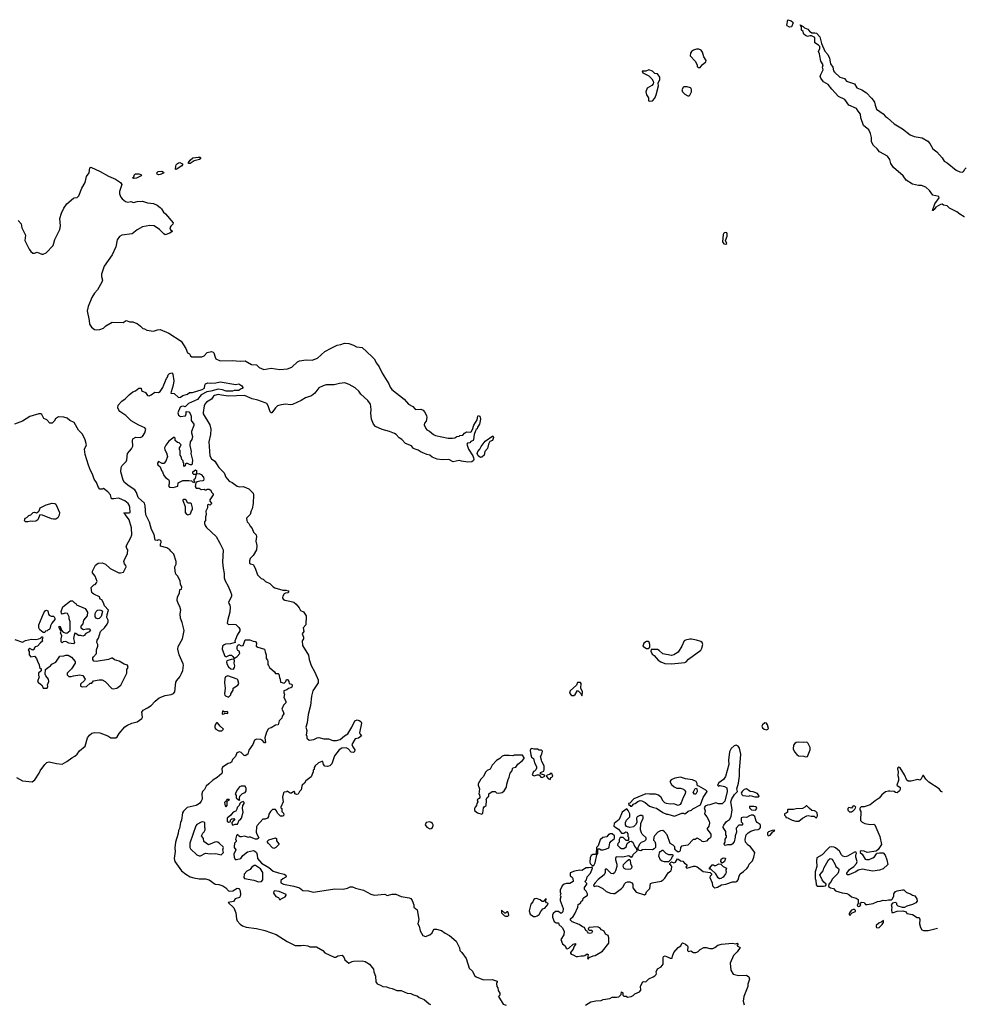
# Model space of a CAD drawing. Extents: x 2206940 to 2356632, y 511582 to 673215.
# Tile 147 of 228: x 2337305 to 2350185, y 559131 to 572529. Entities that reach past the tile are written whole.
import ezdxf

# ---------------------------------------------------------------- set-up
doc = ezdxf.new("R2010")
doc.units = 0

msp = doc.modelspace()

# ---------------------------------------------------------------- linework, layer by layer
at = {"layer": '0CON10XD'}
for points in [[(2347778, 572428), (2347748, 572445), (2347743, 572455), (2347755, 572529), (2347800, 572515), (2347826, 572495), (2347828, 572485), (2347805, 572430), (2347778, 572428)], [(2350160, 569847), (2350158, 569848), (2350095, 569883), (2350055, 569913), (2349955, 569965), (2349925, 569996), (2349876, 570006), (2349855, 570019), (2349835, 570016), (2349771, 569979), (2349749, 569945), (2349735, 569934), (2349724, 569934), (2349756, 570025), (2349814, 570105), (2349812, 570122), (2349730, 570140), (2349684, 570205), (2349635, 570248), (2349575, 570273), (2349535, 570272), (2349455, 570289), (2349366, 570345), (2349324, 570404), (2349195, 570516), (2349160, 570570), (2349146, 570626), (2349111, 570671), (2349005, 570732), (2348972, 570772), (2348923, 570815), (2348895, 570865), (2348897, 570925), (2348882, 570982), (2348859, 571029), (2348788, 571088), (2348752, 571195), (2348745, 571245), (2348712, 571285), (2348691, 571321), (2348587, 571367), (2348532, 571442), (2348448, 571485), (2348354, 571584), (2348306, 571646), (2348243, 571683), (2348206, 571735), (2348199, 571755), (2348204, 571785), (2348239, 571845), (2348228, 571885), (2348239, 571915), (2348208, 571965), (2348190, 572035), (2348189, 572065), (2348173, 572095), (2348190, 572135), (2348190, 572165), (2348175, 572183), (2348124, 572214), (2348124, 572285), (2348079, 572309), (2348055, 572309), (2348025, 572300), (2347995, 572313), (2347975, 572330), (2347968, 572345), (2347967, 572367), (2347942, 572385), (2347941, 572425), (2347925, 572458), (2347965, 572436), (2347985, 572416), (2348028, 572398), (2348051, 572371), (2348082, 572352), (2348095, 572348), (2348125, 572352), (2348145, 572345), (2348192, 572295), (2348214, 572204), (2348262, 572102), (2348299, 572055), (2348323, 572003), (2348337, 571927), (2348367, 571885), (2348378, 571835), (2348392, 571815), (2348465, 571747), (2348527, 571727), (2348555, 571692), (2348662, 571655), (2348695, 571602), (2348765, 571576), (2348825, 571532), (2348893, 571463), (2348919, 571435), (2348936, 571405), (2348944, 571365), (2348965, 571312), (2349055, 571250), (2349085, 571210), (2349115, 571193), (2349203, 571113), (2349315, 571044), (2349422, 570962), (2349475, 570938), (2349585, 570919), (2349662, 570875), (2349689, 570845), (2349731, 570771), (2349785, 570732), (2349858, 570648), (2349885, 570603), (2349925, 570580), (2350049, 570479), (2350095, 570459), (2350128, 570452), (2350145, 570463), (2350164, 570496), (2350185, 570513)], [(2346538, 571878), (2346565, 571880), (2346590, 571915), (2346642, 571955), (2346647, 571975), (2346614, 572025), (2346596, 572086), (2346578, 572115), (2346548, 572128), (2346515, 572129), (2346475, 572116), (2346448, 572095), (2346432, 572075), (2346428, 572035), (2346496, 571966), (2346523, 571915), (2346525, 571890), (2346538, 571878)], [(2345875, 571420), (2345915, 571423), (2345945, 571460), (2345965, 571508), (2345995, 571630), (2345993, 571665), (2346014, 571715), (2346014, 571745), (2345985, 571790), (2345945, 571798), (2345915, 571830), (2345865, 571848), (2345825, 571828), (2345775, 571830), (2345782, 571805), (2345864, 571764), (2345906, 571726), (2345924, 571694), (2345929, 571675), (2345923, 571655), (2345906, 571634), (2345845, 571597), (2345826, 571545), (2345834, 571505), (2345859, 571465), (2345862, 571425), (2345875, 571420)], [(2346415, 571492), (2346425, 571500), (2346444, 571545), (2346446, 571575), (2346441, 571591), (2346431, 571601), (2346385, 571616), (2346345, 571613), (2346334, 571606), (2346316, 571575), (2346325, 571547), (2346355, 571515), (2346395, 571494), (2346415, 571492)], [(2339604, 570574), (2339604, 570585), (2339623, 570617), (2339662, 570648), (2339735, 570660), (2339756, 570656), (2339766, 570646), (2339764, 570635), (2339750, 570625), (2339680, 570610), (2339625, 570574), (2339604, 570574)], [(2337286, 569796), (2337325, 569750), (2337333, 569695), (2337385, 569595), (2337377, 569525), (2337382, 569505), (2337436, 569405), (2337458, 569375), (2337485, 569354), (2337505, 569351), (2337545, 569364), (2337605, 569338), (2337625, 569336), (2337665, 569357), (2337759, 569455), (2337784, 569536), (2337852, 569675), (2337860, 569725), (2337851, 569825), (2337875, 569894), (2337906, 569965), (2337945, 570022), (2338035, 570100), (2338045, 570107), (2338085, 570110), (2338108, 570132), (2338151, 570235), (2338195, 570313), (2338216, 570395), (2338252, 570445), (2338259, 570511), (2338275, 570522), (2338400, 570465), (2338515, 570400), (2338608, 570358), (2338677, 570315), (2338694, 570285), (2338665, 570192), (2338665, 570158), (2338683, 570113), (2338700, 570090), (2338743, 570053), (2338775, 570048), (2338815, 570054), (2338855, 570042), (2338904, 570054), (2338975, 570058), (2339045, 570036), (2339125, 570026), (2339174, 570004), (2339215, 569971), (2339235, 569953), (2339261, 569911), (2339290, 569885), (2339392, 569765), (2339390, 569745), (2339361, 569719), (2339350, 569695), (2339355, 569670), (2339380, 569655), (2339380, 569645), (2339350, 569625), (2339285, 569602), (2339265, 569616), (2339209, 569675), (2339134, 569726), (2339075, 569729), (2338975, 569711), (2338905, 569669), (2338835, 569614), (2338695, 569599), (2338665, 569580), (2338632, 569535), (2338613, 569437), (2338562, 569328), (2338456, 569175), (2338417, 569065), (2338417, 569035), (2338431, 568985), (2338424, 568956), (2338362, 568855), (2338322, 568808), (2338285, 568749), (2338235, 568624), (2338222, 568565), (2338250, 568435), (2338254, 568384), (2338283, 568345), (2338325, 568315), (2338345, 568308), (2338395, 568311), (2338445, 568332), (2338477, 568363), (2338565, 568414), (2338715, 568410), (2338756, 568434), (2338805, 568418), (2338846, 568416), (2338875, 568402), (2338905, 568397), (2338949, 568359)], [(2339435, 570492), (2339426, 570496), (2339430, 570535), (2339436, 570554), (2339450, 570570), (2339465, 570581), (2339485, 570585), (2339519, 570569), (2339522, 570555), (2339511, 570539), (2339435, 570492)], [(2338855, 570368), (2338842, 570375), (2338859, 570391), (2338869, 570421), (2338880, 570430), (2338925, 570431), (2338954, 570424), (2338963, 570415), (2338956, 570405), (2338895, 570373), (2338855, 570368)], [(2339195, 570418), (2339176, 570425), (2339172, 570445), (2339187, 570463), (2339237, 570467), (2339263, 570455), (2339266, 570445), (2339254, 570436), (2339215, 570423), (2339195, 570418)], [(2346915, 569473), (2346926, 569485), (2346908, 569525), (2346930, 569585), (2346932, 569615), (2346925, 569628), (2346905, 569632), (2346887, 569623), (2346878, 569605), (2346868, 569505), (2346885, 569478), (2346915, 569473)], [(2338949, 568359), (2338980, 568325), (2339005, 568320), (2339035, 568302), (2339125, 568292), (2339180, 568310), (2339215, 568313), (2339335, 568265), (2339504, 568154), (2339566, 568055), (2339590, 567995), (2339615, 567982), (2339630, 567955), (2339645, 567942), (2339785, 567939), (2339816, 567954), (2339855, 567999), (2339915, 568012), (2339936, 568006), (2339946, 567995), (2339963, 567935), (2339975, 567915), (2340035, 567888), (2340195, 567891), (2340305, 567881), (2340375, 567886), (2340458, 567838), (2340525, 567832), (2340565, 567798), (2340625, 567768), (2340725, 567787), (2340845, 567770), (2340951, 567779), (2341009, 567801), (2341085, 567874), (2341112, 567888), (2341205, 567902), (2341283, 567897), (2341322, 567908), (2341355, 567925), (2341458, 568012), (2341541, 568059), (2341625, 568101), (2341675, 568108), (2341725, 568127), (2341785, 568124), (2341845, 568100), (2341886, 568076), (2341965, 568068), (2342095, 567946), (2342127, 567915), (2342160, 567855), (2342197, 567807), (2342235, 567719), (2342326, 567576), (2342345, 567530), (2342368, 567495), (2342535, 567367), (2342595, 567298), (2342655, 567264), (2342685, 567231), (2342696, 567226), (2342765, 567230), (2342794, 567214), (2342813, 567195), (2342842, 567145), (2342843, 567115), (2342836, 567064), (2342815, 567040), (2342809, 567015), (2342829, 566965), (2342845, 566947), (2342879, 566929), (2342934, 566884), (2342962, 566872), (2343135, 566833), (2343194, 566834), (2343225, 566840), (2343255, 566857), (2343285, 566860), (2343295, 566870), (2343335, 566877), (2343359, 566901), (2343385, 566920), (2343435, 566916), (2343449, 566921), (2343466, 566954), (2343485, 567013), (2343530, 567085), (2343538, 567135), (2343545, 567142), (2343566, 567136), (2343574, 567094), (2343562, 567025), (2343534, 566985), (2343530, 566960), (2343515, 566951), (2343505, 566933), (2343488, 566885), (2343479, 566815), (2343473, 566805), (2343445, 566790), (2343428, 566772), (2343400, 566765), (2343388, 566755), (2343412, 566685), (2343470, 566595), (2343480, 566565), (2343484, 566545), (2343480, 566530), (2343455, 566514), (2343402, 566508), (2343315, 566520), (2343285, 566531), (2343205, 566512), (2343145, 566543), (2343055, 566539), (2342985, 566549), (2342918, 566578), (2342885, 566604), (2342845, 566610), (2342805, 566629), (2342766, 566646), (2342725, 566672), (2342685, 566684), (2342665, 566696), (2342635, 566728), (2342555, 566762), (2342505, 566816), (2342470, 566840), (2342428, 566885), (2342405, 566900), (2342335, 566926), (2342235, 566951), (2342146, 566995), (2342121, 567025), (2342092, 567095), (2342084, 567175), (2342088, 567225), (2342078, 567298), (2342044, 567345), (2341946, 567435), (2341919, 567475), (2341870, 567520), (2341787, 567567), (2341727, 567587), (2341655, 567580), (2341585, 567560), (2341475, 567558), (2341435, 567546), (2341375, 567519), (2341321, 567449), (2341275, 567409), (2341192, 567385), (2341135, 567348), (2341015, 567291), (2340995, 567286), (2340915, 567295), (2340845, 567284), (2340815, 567273), (2340785, 567249), (2340735, 567179), (2340725, 567178), (2340712, 567192), (2340688, 567275), (2340666, 567305), (2340646, 567316), (2340545, 567352), (2340468, 567368), (2340365, 567416), (2340145, 567406), (2340051, 567421), (2340005, 567428), (2339955, 567415), (2339941, 567405), (2339915, 567367), (2339845, 567325), (2339823, 567297), (2339815, 567275), (2339800, 567185), (2339802, 567165), (2339890, 567015), (2339905, 566955), (2339900, 566885), (2339878, 566785), (2339894, 566595), (2339914, 566555), (2339960, 566520), (2340015, 566435), (2340085, 566364), (2340108, 566305), (2340155, 566249), (2340195, 566231), (2340265, 566182), (2340295, 566173), (2340345, 566176), (2340391, 566159), (2340421, 566145), (2340464, 566105), (2340481, 566085), (2340487, 566065), (2340482, 565945), (2340467, 565875), (2340453, 565845), (2340441, 565795), (2340393, 565745), (2340394, 565714), (2340402, 565695), (2340422, 565675), (2340440, 565635), (2340466, 565606), (2340487, 565557), (2340521, 565521), (2340528, 565495), (2340520, 565435), (2340533, 565375), (2340528, 565315), (2340482, 565238), (2340441, 565195), (2340431, 565165), (2340433, 565135), (2340445, 565123), (2340480, 565115), (2340508, 565065), (2340540, 564975), (2340590, 564925), (2340617, 564917), (2340650, 564885), (2340710, 564855), (2340755, 564810), (2340778, 564798), (2340885, 564768), (2340925, 564767), (2340960, 564755), (2340968, 564745), (2340955, 564730), (2340923, 564727), (2340905, 564718), (2340884, 564685), (2340880, 564665), (2340890, 564645), (2340911, 564631), (2340980, 564615), (2341034, 564604), (2341067, 564577), (2341106, 564525), (2341125, 564488), (2341165, 564472), (2341203, 564415), (2341198, 564295), (2341162, 564255), (2341170, 564205), (2341148, 564172), (2341168, 564125), (2341167, 564105), (2341147, 564075), (2341152, 564015), (2341235, 563880), (2341242, 563825), (2341271, 563741), (2341322, 563652), (2341368, 563545), (2341364, 563505), (2341295, 563395), (2341274, 563325), (2341264, 563195), (2341230, 563075), (2341218, 562962), (2341198, 562902), (2341210, 562855), (2341202, 562795), (2341210, 562785), (2341213, 562753), (2341243, 562723), (2341308, 562735), (2341351, 562759), (2341375, 562763), (2341445, 562744), (2341505, 562744), (2341565, 562722), (2341615, 562721), (2341664, 562736), (2341725, 562786), (2341768, 562812), (2341825, 562902), (2341865, 562987), (2341895, 563000), (2341925, 562992), (2341945, 562980), (2341954, 562955), (2341930, 562825), (2341937, 562807), (2341958, 562785), (2341916, 562754), (2341871, 562745), (2341826, 562665), (2341836, 562636), (2341866, 562595), (2341860, 562570), (2341845, 562557), (2341815, 562564), (2341775, 562606), (2341745, 562622), (2341686, 562616), (2341650, 562595), (2341589, 562511), (2341550, 562405), (2341525, 562378), (2341495, 562368), (2341455, 562372), (2341440, 562395), (2341428, 562435), (2341415, 562437), (2341370, 562415), (2341327, 562375), (2341312, 562355), (2341310, 562325), (2341300, 562315), (2341300, 562295), (2341272, 562225), (2341200, 562170), (2341180, 562140), (2341150, 562115), (2341142, 562098), (2341135, 562050), (2341110, 562025), (2341095, 561990), (2341075, 561984), (2341050, 561995), (2341047, 562017), (2341035, 562028), (2341005, 562002), (2340985, 562002), (2340945, 562030), (2340935, 562020), (2340902, 562018), (2340893, 562007), (2340879, 561951), (2340888, 561885), (2340860, 561815), (2340860, 561805), (2340870, 561795), (2340870, 561755), (2340895, 561730), (2340900, 561705), (2340885, 561690), (2340855, 561690), (2340815, 561730), (2340800, 561765), (2340785, 561780), (2340745, 561780), (2340717, 561753), (2340695, 561720), (2340692, 561688), (2340678, 561665), (2340645, 561650), (2340615, 561650), (2340538, 561565), (2340528, 561545), (2340523, 561475), (2340530, 561445), (2340558, 561395), (2340552, 561385), (2340535, 561377), (2340515, 561377), (2340455, 561402), (2340435, 561408), (2340417, 561403), (2340365, 561420), (2340325, 561408), (2340305, 561408), (2340280, 561425), (2340275, 561440), (2340262, 561438), (2340253, 561427), (2340240, 561375), (2340250, 561365), (2340250, 561345), (2340228, 561322), (2340222, 561275), (2340223, 561263), (2340248, 561235), (2340218, 561175), (2340221, 561131), (2340235, 561100), (2340255, 561100), (2340314, 561116), (2340342, 561155), (2340405, 561207), (2340485, 561222), (2340505, 561217), (2340527, 561197), (2340537, 561165), (2340540, 561115), (2340595, 561052), (2340695, 560991), (2340754, 560944), (2340825, 560918), (2340905, 560903), (2340926, 560886), (2340930, 560875), (2340925, 560860), (2340885, 560838), (2340860, 560815), (2340860, 560785), (2340895, 560768), (2341035, 560740), (2341114, 560714), (2341158, 560678), (2341235, 560673), (2341296, 560656), (2341508, 560688), (2341595, 560703), (2341705, 560698), (2341765, 560710), (2341802, 560728), (2341835, 560731), (2341875, 560712), (2341982, 560682), (2342085, 560630), (2342130, 560615), (2342275, 560629), (2342305, 560612), (2342375, 560631), (2342425, 560630), (2342495, 560598), (2342605, 560581), (2342625, 560570), (2342646, 560545), (2342667, 560485), (2342670, 560455), (2342713, 560415), (2342736, 560286), (2342724, 560225), (2342739, 560195), (2342753, 560133), (2342790, 560065), (2342825, 560053), (2342884, 560076), (2342918, 560105), (2342930, 560135), (2342945, 560152), (2342975, 560152), (2343025, 560138), (2343044, 560134), (2343095, 560097), (2343155, 560067), (2343245, 559992), (2343289, 559899), (2343294, 559864), (2343323, 559835), (2343379, 559755), (2343423, 559625), (2343464, 559584), (2343494, 559525), (2343514, 559504), (2343615, 559464), (2343735, 559469), (2343800, 559445), (2343802, 559435), (2343792, 559415), (2343798, 559375), (2343809, 559355), (2343815, 559320), (2343837, 559283), (2343838, 559255), (2343822, 559235), (2343885, 559132), (2343925, 559118)], [(2338765, 566538), (2338774, 566625), (2338825, 566688), (2338843, 566725), (2338840, 566805), (2338846, 566824), (2338885, 566850), (2338943, 566843), (2338974, 566856), (2339008, 566905), (2339023, 566955), (2339007, 566975), (2338925, 567011), (2338822, 567072), (2338748, 567145), (2338668, 567198), (2338653, 567215), (2338640, 567245), (2338647, 567285), (2338695, 567336), (2338742, 567368), (2338795, 567425), (2338845, 567463), (2338881, 567479), (2338925, 567516), (2338960, 567515), (2338962, 567485), (2338975, 567472), (2339016, 567456), (2339042, 567415), (2339065, 567411), (2339095, 567423), (2339145, 567460), (2339195, 567457), (2339215, 567468), (2339251, 567525), (2339265, 567561), (2339302, 567645), (2339318, 567665), (2339326, 567695), (2339345, 567714), (2339375, 567723), (2339387, 567707), (2339401, 567615), (2339394, 567555), (2339364, 567465), (2339363, 567445), (2339405, 567441), (2339465, 567389), (2339495, 567394), (2339525, 567413), (2339590, 567435), (2339616, 567454), (2339655, 567454), (2339789, 567495), (2339818, 567515), (2339822, 567555), (2339832, 567575), (2339863, 567587), (2339895, 567583), (2339975, 567587), (2340035, 567599), (2340245, 567566), (2340285, 567574), (2340328, 567545), (2340342, 567525), (2340342, 567515), (2340308, 567502), (2340285, 567484), (2340225, 567482), (2340200, 567475), (2340115, 567475), (2340064, 567494), (2340005, 567501), (2339905, 567473), (2339853, 567467), (2339775, 567422), (2339725, 567360), (2339604, 567306), (2339555, 567260), (2339535, 567268), (2339507, 567267), (2339488, 567255), (2339457, 567177), (2339465, 567148), (2339495, 567128), (2339562, 567138), (2339572, 567165), (2339572, 567198), (2339605, 567192), (2339625, 567170), (2339639, 567135), (2339639, 567075), (2339676, 567025), (2339676, 567005), (2339642, 566925), (2339641, 566905), (2339656, 566855), (2339645, 566818), (2339626, 566784), (2339620, 566735), (2339636, 566655), (2339634, 566624), (2339658, 566535), (2339654, 566496), (2339645, 566472), (2339625, 566473), (2339588, 566492), (2339568, 566492), (2339560, 566485), (2339555, 566460), (2339545, 566450), (2339540, 566455), (2339540, 566495), (2339530, 566505), (2339530, 566525), (2339513, 566543), (2339502, 566585), (2339490, 566605), (2339490, 566665), (2339480, 566675), (2339480, 566705), (2339490, 566715), (2339500, 566745), (2339475, 566770), (2339450, 566775), (2339420, 566805), (2339420, 566835), (2339405, 566850), (2339335, 566793), (2339295, 566741), (2339276, 566705), (2339278, 566678), (2339303, 566635), (2339318, 566585), (2339295, 566520), (2339265, 566490), (2339245, 566492), (2339193, 566517), (2339178, 566495), (2339178, 566485), (2339185, 566470), (2339218, 566445), (2339233, 566393), (2339250, 566375), (2339268, 566325), (2339294, 566294), (2339331, 566271), (2339338, 566255), (2339338, 566215), (2339328, 566185), (2339345, 566167), (2339395, 566163), (2339455, 566180), (2339462, 566228), (2339525, 566258), (2339605, 566260), (2339642, 566252), (2339655, 566240), (2339678, 566232), (2339690, 566245), (2339680, 566255), (2339680, 566275), (2339697, 566285), (2339710, 566350), (2339695, 566340), (2339675, 566340), (2339662, 566352), (2339660, 566365), (2339662, 566375), (2339695, 566402), (2339712, 566395), (2339710, 566350), (2339745, 566353), (2339775, 566342), (2339806, 566305), (2339812, 566275), (2339805, 566260), (2339795, 566252), (2339755, 566250), (2339718, 566242), (2339702, 566228), (2339693, 566175), (2339704, 566154), (2339745, 566152), (2339775, 566138), (2339815, 566140), (2339825, 566130), (2339847, 566133), (2339855, 566140), (2339885, 566140), (2339906, 566126), (2339915, 566100), (2339937, 566075), (2339936, 566064), (2339890, 565995), (2339892, 565975), (2339915, 565950), (2339912, 565935), (2339895, 565922), (2339875, 565930), (2339860, 565925), (2339862, 565885), (2339837, 565843), (2339843, 565795), (2339834, 565766), (2339833, 565715), (2339821, 565695), (2339819, 565675), (2339829, 565645), (2339848, 565618), (2339978, 565498), (2340030, 565405), (2340073, 565315), (2340065, 565145), (2340073, 565065), (2340087, 564995), (2340087, 564935), (2340099, 564895), (2340141, 564821), (2340173, 564745), (2340188, 564705), (2340185, 564680), (2340146, 564605), (2340150, 564585), (2340164, 564564), (2340168, 564535), (2340164, 564465), (2340136, 564365), (2340130, 564315), (2340147, 564297), (2340215, 564303), (2340245, 564300), (2340285, 564260), (2340300, 564235), (2340302, 564215), (2340264, 564156), (2340240, 564095), (2340232, 564075), (2340238, 564052), (2340174, 564036), (2340105, 564030), (2340086, 564024), (2340065, 564002), (2340060, 563965), (2340095, 563867), (2340115, 563859), (2340160, 563880), (2340185, 563881), (2340205, 563865), (2340225, 563838), (2340266, 563864), (2340300, 563905), (2340290, 563935), (2340274, 563944), (2340264, 563964), (2340263, 563995), (2340271, 564019), (2340285, 564027), (2340318, 564008), (2340345, 564012), (2340375, 564090), (2340435, 564090), (2340481, 564071), (2340515, 564068), (2340529, 564045), (2340522, 564005), (2340545, 563991), (2340635, 563962), (2340646, 563925), (2340660, 563885), (2340658, 563838), (2340677, 563815), (2340683, 563795), (2340683, 563755), (2340689, 563739), (2340704, 563714), (2340773, 563653), (2340784, 563634), (2340823, 563633), (2340832, 563625), (2340838, 563578), (2340850, 563555), (2340852, 563515), (2340905, 563500), (2340928, 563522), (2340935, 563550), (2340945, 563552), (2340955, 563548), (2340968, 563525), (2340970, 563495), (2341010, 563485), (2341012, 563465), (2341007, 563445), (2340995, 563437), (2340963, 563427), (2340942, 563408), (2340900, 563395), (2340900, 563365), (2340910, 563355), (2340900, 563305), (2340928, 563255), (2340928, 563235), (2340895, 563200), (2340872, 563145), (2340892, 563115), (2340897, 563085), (2340892, 563068), (2340878, 563052), (2340870, 563025), (2340835, 562990), (2340820, 562935), (2340785, 562928), (2340728, 562895), (2340696, 562884), (2340685, 562873), (2340662, 562835), (2340642, 562755), (2340651, 562695), (2340645, 562689), (2340635, 562691), (2340605, 562724), (2340585, 562734), (2340525, 562738), (2340502, 562725), (2340479, 562665), (2340423, 562587), (2340408, 562535), (2340375, 562510), (2340360, 562515), (2340335, 562540), (2340318, 562558), (2340296, 562566), (2340258, 562552), (2340241, 562505), (2340199, 562461), (2340186, 562425), (2340175, 562416), (2340142, 562408), (2340065, 562359), (2340057, 562335), (2340062, 562295), (2340055, 562273), (2339994, 562215), (2339935, 562181), (2339877, 562133), (2339843, 562097), (2339820, 562055), (2339794, 562026), (2339784, 561996), (2339786, 561924), (2339775, 561893), (2339751, 561865), (2339705, 561837), (2339583, 561807), (2339532, 561758), (2339522, 561735), (2339508, 561635), (2339493, 561605), (2339479, 561525), (2339466, 561495), (2339461, 561455), (2339427, 561335), (2339418, 561262), (2339420, 561210), (2339409, 561115), (2339416, 561076), (2339508, 560948), (2339565, 560902), (2339626, 560866), (2339675, 560851), (2339745, 560838), (2339835, 560837), (2339885, 560826), (2339965, 560766), (2340015, 560761), (2340070, 560745), (2340112, 560715), (2340147, 560677), (2340165, 560672), (2340205, 560676), (2340265, 560710), (2340285, 560706), (2340295, 560695), (2340303, 560675), (2340308, 560625), (2340305, 560601), (2340295, 560584), (2340235, 560567), (2340215, 560531), (2340140, 560515), (2340219, 560445), (2340246, 560375), (2340256, 560295), (2340266, 560265), (2340303, 560223), (2340337, 560197), (2340385, 560179), (2340525, 560164), (2340640, 560135), (2340795, 560083), (2340945, 559986), (2341055, 559931), (2341135, 559930), (2341165, 559937), (2341225, 559928), (2341255, 559912), (2341342, 559912), (2341430, 559865), (2341455, 559830), (2341585, 559773), (2341607, 559773), (2341635, 559790), (2341695, 559798), (2341720, 559765), (2341730, 559735), (2341785, 559690), (2341827, 559713), (2341845, 559717), (2341965, 559722), (2342005, 559712), (2342065, 559678), (2342117, 559607), (2342122, 559575), (2342148, 559515), (2342150, 559435), (2342171, 559411), (2342215, 559392), (2342245, 559372), (2342295, 559368), (2342333, 559353), (2342375, 559348), (2342403, 559333), (2342435, 559318), (2342495, 559317), (2342575, 559284), (2342625, 559277), (2342665, 559258), (2342715, 559248), (2342740, 559225), (2342810, 559195), (2342875, 559138), (2342895, 559128)], [(2337240, 564095), (2337345, 564058), (2337385, 564081), (2337465, 564100), (2337525, 564097), (2337566, 564104), (2337588, 564112), (2337605, 564130), (2337615, 564130), (2337618, 564115), (2337610, 564105), (2337610, 564085), (2337620, 564075), (2337584, 564046), (2337548, 564005), (2337516, 563994), (2337503, 563977), (2337500, 563965), (2337485, 563952), (2337473, 563953), (2337445, 563972), (2337420, 563955), (2337432, 563932), (2337432, 563885), (2337455, 563860), (2337505, 563868), (2337535, 563838), (2337551, 563785), (2337569, 563755), (2337576, 563716), (2337598, 563695), (2337595, 563670), (2337562, 563635), (2337560, 563605), (2337570, 563585), (2337548, 563525), (2337565, 563500), (2337580, 563495), (2337609, 563469), (2337624, 563434), (2337680, 563435), (2337688, 563455), (2337684, 563476), (2337702, 563525), (2337696, 563555), (2337662, 563602), (2337652, 563625), (2337657, 563685), (2337695, 563720), (2337722, 563735), (2337742, 563758), (2337798, 563785), (2337852, 563868), (2337905, 563873), (2337935, 563882), (2337965, 563880), (2338008, 563855), (2338058, 563795), (2338060, 563785), (2338058, 563772), (2338010, 563695), (2337950, 563635), (2337950, 563615), (2337975, 563590), (2338005, 563590), (2338035, 563600), (2338125, 563612), (2338165, 563603), (2338196, 563555), (2338188, 563535), (2338133, 563485), (2338132, 563465), (2338144, 563454), (2338161, 563449), (2338214, 563456), (2338265, 563500), (2338288, 563502), (2338309, 563531), (2338385, 563548), (2338425, 563544), (2338470, 563525), (2338558, 563428), (2338575, 563424), (2338626, 563434), (2338683, 563475), (2338764, 563635), (2338764, 563685), (2338780, 563715), (2338772, 563745), (2338725, 563759), (2338660, 563800), (2338595, 563820), (2338569, 563839), (2338555, 563841), (2338515, 563824), (2338344, 563794), (2338315, 563800), (2338298, 563825), (2338300, 563845), (2338310, 563860), (2338352, 563905), (2338348, 563955), (2338367, 564005), (2338367, 564025), (2338353, 564055), (2338360, 564085), (2338377, 564115), (2338406, 564204), (2338460, 564255), (2338495, 564302), (2338509, 564335), (2338509, 564359), (2338492, 564395), (2338493, 564435), (2338513, 564495), (2338460, 564555), (2338446, 564596), (2338423, 564633), (2338400, 564645), (2338390, 564675), (2338315, 564710), (2338294, 564724), (2338288, 564735), (2338279, 564801), (2338315, 564840), (2338330, 564845), (2338350, 564865), (2338358, 564885), (2338332, 564955), (2338295, 565000), (2338296, 565025), (2338337, 565105), (2338375, 565133), (2338425, 565138), (2338471, 565121), (2338535, 565061), (2338652, 565002), (2338678, 565002), (2338717, 565013), (2338756, 565084), (2338751, 565101), (2338730, 565125), (2338724, 565155), (2338730, 565185), (2338756, 565225), (2338770, 565265), (2338778, 565315), (2338762, 565335), (2338753, 565363), (2338784, 565426), (2338817, 565483), (2338829, 565521), (2338828, 565615), (2338794, 565725), (2338745, 565792), (2338720, 565815), (2338725, 565820), (2338793, 565817), (2338808, 565825), (2338804, 565895), (2338796, 565925), (2338781, 565945), (2338735, 565980), (2338665, 566014), (2338643, 566017), (2338587, 566007), (2338555, 566010), (2338539, 566065), (2338505, 566106), (2338445, 566148), (2338425, 566140), (2338395, 566142), (2338378, 566165), (2338349, 566229), (2338318, 566275), (2338297, 566345), (2338269, 566395), (2338241, 566465), (2338195, 566612), (2338189, 566685), (2338212, 566745), (2338196, 566814), (2338158, 566888), (2338103, 566943), (2338045, 567046), (2337986, 567076), (2337950, 567105), (2337905, 567122), (2337835, 567124), (2337794, 567096), (2337772, 567065), (2337745, 567040), (2337715, 567040), (2337674, 567084), (2337634, 567104), (2337605, 567158), (2337594, 567164), (2337564, 567164), (2337445, 567131), (2337345, 567067), (2337235, 567027)], [(2343575, 566572), (2343545, 566596), (2343531, 566625), (2343539, 566651), (2343567, 566683), (2343585, 566722), (2343639, 566795), (2343745, 566868), (2343752, 566845), (2343738, 566805), (2343702, 566788), (2343684, 566755), (2343669, 566695), (2343636, 566654), (2343623, 566605), (2343595, 566574), (2343575, 566572)], [(2337261, 562215), (2337342, 562172), (2337475, 562159), (2337511, 562185), (2337569, 562275), (2337585, 562310), (2337645, 562393), (2337675, 562421), (2337705, 562430), (2337805, 562406), (2337885, 562399), (2337947, 562433), (2338015, 562486), (2338055, 562506), (2338086, 562534), (2338121, 562579), (2338197, 562643), (2338229, 562755), (2338254, 562795), (2338285, 562820), (2338325, 562831), (2338396, 562824), (2338504, 562784), (2338545, 562756), (2338615, 562756), (2338631, 562769), (2338659, 562815), (2338735, 562908), (2338770, 562930), (2338830, 562955), (2338905, 562975), (2338965, 563021), (2338974, 563036), (2338969, 563105), (2338985, 563135), (2339046, 563164), (2339093, 563197), (2339147, 563255), (2339205, 563303), (2339285, 563331), (2339365, 563345), (2339400, 563360), (2339418, 563382), (2339429, 563515), (2339441, 563539), (2339482, 563585), (2339508, 563632), (2339524, 563675), (2339533, 563745), (2339529, 563765), (2339475, 563885), (2339457, 563965), (2339461, 563999), (2339520, 564105), (2339543, 564217), (2339516, 564325), (2339493, 564385), (2339489, 564445), (2339496, 564495), (2339486, 564545), (2339466, 564576), (2339446, 564625), (2339452, 564675), (2339479, 564725), (2339482, 564775), (2339505, 564780), (2339512, 564805), (2339495, 564850), (2339490, 564895), (2339453, 564963), (2339428, 564985), (2339420, 565025), (2339418, 565085), (2339432, 565118), (2339436, 565155), (2339404, 565255), (2339362, 565295), (2339350, 565315), (2339305, 565342), (2339220, 565365), (2339223, 565397), (2339232, 565415), (2339228, 565435), (2339216, 565446), (2339195, 565452), (2339175, 565440), (2339150, 565445), (2339134, 565525), (2339100, 565590), (2339073, 565693), (2339020, 565790), (2339011, 565915), (2339001, 565951), (2338916, 566025), (2338896, 566095), (2338873, 566133), (2338795, 566180), (2338733, 566233), (2338712, 566265), (2338680, 566375), (2338686, 566435), (2338698, 566462), (2338754, 566515), (2338765, 566538)], [(2337415, 565697), (2337385, 565698), (2337374, 565704), (2337370, 565715), (2337378, 565745), (2337404, 565756), (2337429, 565781), (2337458, 565792), (2337489, 565821), (2337506, 565826), (2337535, 565820), (2337555, 565830), (2337570, 565845), (2337585, 565887), (2337664, 565926), (2337745, 565950), (2337785, 565946), (2337797, 565935), (2337846, 565825), (2337843, 565785), (2337825, 565751), (2337796, 565734), (2337765, 565732), (2337738, 565738), (2337615, 565788), (2337578, 565792), (2337554, 565725), (2337525, 565704), (2337485, 565701), (2337455, 565707), (2337415, 565697)], [(2339595, 565792), (2339605, 565794), (2339630, 565805), (2339643, 565845), (2339658, 565865), (2339658, 565885), (2339642, 565942), (2339632, 565952), (2339595, 565950), (2339569, 565989), (2339555, 566000), (2339535, 566002), (2339523, 565995), (2339523, 565985), (2339556, 565906), (2339558, 565825), (2339575, 565801), (2339595, 565792)], [(2338035, 564034), (2337973, 564043), (2337935, 564066), (2337898, 564062), (2337885, 564050), (2337870, 564065), (2337868, 564105), (2337877, 564145), (2337862, 564185), (2337870, 564205), (2337842, 564255), (2337842, 564278), (2337855, 564270), (2337872, 564222), (2337897, 564197), (2337924, 564184), (2337945, 564183), (2337992, 564218), (2337994, 564295), (2337991, 564335), (2337977, 564375), (2337977, 564405), (2337955, 564450), (2337925, 564452), (2337885, 564438), (2337872, 564455), (2337870, 564475), (2337891, 564539), (2337995, 564622), (2338025, 564622), (2338053, 564593), (2338070, 564585), (2338080, 564565), (2338197, 564515), (2338227, 564465), (2338223, 564415), (2338175, 564358), (2338162, 564308), (2338138, 564275), (2338138, 564255), (2338175, 564232), (2338215, 564240), (2338255, 564238), (2338270, 564225), (2338249, 564201), (2338205, 564178), (2338182, 564148), (2338165, 564141), (2338135, 564150), (2338105, 564149), (2338067, 564177), (2338055, 564180), (2338044, 564156), (2338037, 564107), (2338050, 564055), (2338035, 564034)], [(2337645, 564190), (2337625, 564190), (2337577, 564227), (2337567, 564255), (2337564, 564295), (2337635, 564460), (2337655, 564488), (2337672, 564492), (2337687, 564485), (2337695, 564440), (2337708, 564425), (2337735, 564414), (2337765, 564412), (2337772, 564405), (2337781, 564385), (2337781, 564365), (2337744, 564316), (2337725, 564280), (2337715, 564240), (2337705, 564230), (2337692, 564228), (2337678, 564212), (2337655, 564208), (2337645, 564190)], [(2338365, 564377), (2338347, 564387), (2338334, 564404), (2338330, 564435), (2338331, 564449), (2338346, 564475), (2338365, 564493), (2338385, 564499), (2338410, 564495), (2338426, 564486), (2338432, 564475), (2338414, 564406), (2338385, 564380), (2338365, 564377)], [(2345832, 563972), (2345855, 563973), (2345878, 563992), (2345881, 564025), (2345868, 564058), (2345855, 564066), (2345835, 564066), (2345798, 564045), (2345784, 564004), (2345832, 563972)], [(2346175, 563764), (2346355, 563781), (2346375, 563790), (2346404, 563826), (2346575, 563951), (2346587, 563975), (2346598, 564025), (2346591, 564055), (2346575, 564066), (2346515, 564084), (2346445, 564098), (2346425, 564100), (2346363, 564087), (2346344, 564075), (2346315, 564003), (2346265, 563924), (2346205, 563888), (2346175, 563878), (2346055, 563900), (2346005, 563947), (2345985, 563957), (2345895, 563958), (2345894, 563935), (2345910, 563895), (2345937, 563877), (2345993, 563815), (2346030, 563790), (2346085, 563768), (2346175, 563764)], [(2340215, 563693), (2340230, 563715), (2340233, 563735), (2340223, 563775), (2340228, 563805), (2340218, 563828), (2340184, 563824), (2340125, 563803), (2340117, 563785), (2340127, 563755), (2340147, 563725), (2340180, 563695), (2340215, 563693)], [(2340145, 563312), (2340178, 563342), (2340180, 563355), (2340208, 563405), (2340210, 563435), (2340275, 563472), (2340288, 563495), (2340274, 563544), (2340264, 563554), (2340135, 563601), (2340105, 563587), (2340096, 563565), (2340090, 563505), (2340101, 563435), (2340092, 563355), (2340096, 563336), (2340105, 563327), (2340145, 563312)], [(2344955, 563330), (2344960, 563335), (2344963, 563385), (2344942, 563435), (2344947, 563497), (2344935, 563510), (2344895, 563510), (2344880, 563475), (2344797, 563395), (2344788, 563365), (2344815, 563332), (2344845, 563332), (2344862, 563345), (2344895, 563400), (2344906, 563396), (2344939, 563359), (2344955, 563330)], [(2340065, 563078), (2340085, 563082), (2340098, 563092), (2340135, 563090), (2340138, 563105), (2340126, 563116), (2340115, 563110), (2340085, 563110), (2340075, 563120), (2340065, 563118), (2340058, 563085), (2340065, 563078)], [(2340015, 562850), (2340055, 562854), (2340077, 562877), (2340032, 562915), (2339995, 562960), (2339985, 562960), (2339970, 562945), (2339958, 562915), (2339960, 562895), (2339974, 562874), (2340015, 562850)], [(2347465, 562864), (2347486, 562874), (2347492, 562885), (2347478, 562935), (2347465, 562958), (2347445, 562963), (2347412, 562935), (2347404, 562914), (2347413, 562895), (2347435, 562876), (2347465, 562864)], [(2344405, 562218), (2344425, 562220), (2344450, 562235), (2344448, 562248), (2344390, 562265), (2344390, 562285), (2344438, 562302), (2344443, 562327), (2344440, 562375), (2344408, 562435), (2344407, 562455), (2344390, 562505), (2344410, 562535), (2344420, 562575), (2344405, 562590), (2344375, 562590), (2344352, 562602), (2344305, 562602), (2344275, 562612), (2344260, 562605), (2344252, 562585), (2344258, 562525), (2344270, 562495), (2344297, 562477), (2344310, 562415), (2344338, 562365), (2344337, 562343), (2344327, 562323), (2344308, 562302), (2344295, 562300), (2344280, 562255), (2344305, 562240), (2344348, 562252), (2344372, 562252), (2344395, 562222), (2344405, 562218)], [(2345805, 560620), (2345824, 560636), (2345835, 560662), (2345880, 560705), (2345888, 560775), (2345910, 560785), (2346032, 560808), (2346062, 560825), (2346084, 560846), (2346128, 560922), (2346163, 560945), (2346174, 560965), (2346180, 561005), (2346166, 561026), (2346150, 561035), (2346152, 561048), (2346175, 561070), (2346205, 561058), (2346230, 561065), (2346255, 561110), (2346270, 561105), (2346295, 561082), (2346327, 561077), (2346350, 561050), (2346375, 561040), (2346388, 561025), (2346370, 560995), (2346383, 560983), (2346475, 561011), (2346495, 561010), (2346525, 561002), (2346605, 560940), (2346700, 560925), (2346717, 560907), (2346718, 560895), (2346698, 560875), (2346697, 560855), (2346727, 560785), (2346733, 560745), (2346748, 560725), (2346765, 560714), (2346802, 560725), (2346854, 560756), (2346914, 560766), (2347005, 560796), (2347044, 560796), (2347065, 560803), (2347083, 560825), (2347094, 560875), (2347110, 560905), (2347155, 560936), (2347200, 560980), (2347218, 561002), (2347231, 561039), (2347277, 561083), (2347296, 561135), (2347308, 561195), (2347248, 561275), (2347215, 561298), (2347182, 561335), (2347178, 561375), (2347192, 561435), (2347215, 561462), (2347255, 561487), (2347307, 561503), (2347355, 561508), (2347373, 561517), (2347387, 561535), (2347387, 561565), (2347379, 561579), (2347340, 561605), (2347324, 561624), (2347307, 561685), (2347285, 561703), (2347256, 561704), (2347235, 561697), (2347195, 561672), (2347155, 561678), (2347123, 561667), (2347120, 561615), (2347140, 561595), (2347140, 561575), (2347135, 561570), (2347092, 561568), (2347053, 561527), (2347060, 561475), (2347040, 561425), (2347042, 561405), (2347026, 561344), (2346999, 561311), (2346985, 561302), (2346938, 561302), (2346905, 561290), (2346893, 561303), (2346892, 561315), (2346902, 561338), (2346904, 561376), (2346920, 561405), (2346920, 561425), (2346912, 561435), (2346912, 561482), (2346878, 561538), (2346878, 561552), (2346885, 561570), (2346921, 561619), (2346963, 561647), (2346988, 561685), (2347000, 561775), (2346986, 561864), (2346983, 561885), (2346997, 561925), (2347033, 561987), (2347070, 562025), (2347063, 562065), (2347085, 562140), (2347099, 562235), (2347099, 562311), (2347116, 562535), (2347100, 562615), (2347083, 562643), (2347053, 562657), (2347025, 562648), (2346987, 562613), (2346964, 562566), (2346948, 562455), (2346952, 562395), (2346909, 562231), (2346881, 562189), (2346820, 562145), (2346800, 562115), (2346815, 562100), (2346825, 562110), (2346835, 562110), (2346896, 562096), (2346928, 562075), (2346930, 562025), (2346898, 561895), (2346862, 561858), (2346815, 561860), (2346775, 561872), (2346695, 561843), (2346665, 561842), (2346630, 561825), (2346618, 561805), (2346630, 561765), (2346621, 561721), (2346655, 561682), (2346686, 561625), (2346689, 561595), (2346680, 561555), (2346660, 561525), (2346660, 561515), (2346707, 561445), (2346710, 561415), (2346703, 561397), (2346677, 561383), (2346648, 561352), (2346613, 561343), (2346590, 561345), (2346573, 561363), (2346525, 561392), (2346497, 561373), (2346468, 561372), (2346395, 561297), (2346312, 561285), (2346298, 561265), (2346291, 561219), (2346282, 561208), (2346265, 561203), (2346232, 561222), (2346230, 561235), (2346220, 561245), (2346220, 561275), (2346195, 561298), (2346155, 561320), (2346113, 561435), (2346080, 561480), (2346054, 561494), (2346025, 561493), (2345988, 561475), (2345942, 561425), (2345932, 561405), (2345930, 561365), (2345947, 561347), (2345958, 561315), (2345957, 561263), (2345940, 561245), (2345915, 561232), (2345815, 561238), (2345778, 561232), (2345755, 561220), (2345732, 561222), (2345720, 561235), (2345720, 561265), (2345742, 561315), (2345764, 561336), (2345813, 561357), (2345830, 561375), (2345830, 561395), (2345775, 561448), (2345764, 561464), (2345753, 561505), (2345757, 561593), (2345788, 561665), (2345788, 561688), (2345772, 561702), (2345745, 561702), (2345705, 561680), (2345698, 561665), (2345702, 561605), (2345685, 561572), (2345655, 561548), (2345605, 561538), (2345561, 561551), (2345547, 561575), (2345547, 561605), (2345563, 561635), (2345607, 561683), (2345607, 561725), (2345585, 561770), (2345565, 561790), (2345504, 561746), (2345462, 561645), (2345395, 561590), (2345390, 561555), (2345455, 561512), (2345495, 561460), (2345525, 561460), (2345553, 561477), (2345570, 561475), (2345570, 561465), (2345580, 561455), (2345580, 561415), (2345590, 561405), (2345590, 561365), (2345585, 561360), (2345555, 561360), (2345515, 561400), (2345475, 561400), (2345460, 561375), (2345460, 561335), (2345443, 561317), (2345440, 561295), (2345473, 561263), (2345495, 561252), (2345527, 561253), (2345556, 561274), (2345572, 561318), (2345602, 561348), (2345625, 561350), (2345650, 561335), (2345670, 561285), (2345698, 561248), (2345700, 561215), (2345650, 561165), (2345645, 561150), (2345625, 561130), (2345595, 561150), (2345505, 561132), (2345422, 561138), (2345412, 561115), (2345412, 561095), (2345429, 561039), (2345430, 561005), (2345412, 560945), (2345399, 560921), (2345382, 560908), (2345355, 560912), (2345295, 560970), (2345275, 560970), (2345270, 560965), (2345272, 560925), (2345258, 560895), (2345175, 560830), (2345134, 560786), (2345113, 560755), (2345120, 560735), (2345155, 560743), (2345175, 560740), (2345238, 560705), (2345287, 560667), (2345343, 560643), (2345385, 560637), (2345405, 560640), (2345493, 560707), (2345513, 560727), (2345538, 560775), (2345552, 560788), (2345575, 560797), (2345605, 560797), (2345632, 560782), (2345646, 560766), (2345650, 560715), (2345692, 560655), (2345805, 560620)], [(2347997, 562497), (2348025, 562502), (2348062, 562595), (2348062, 562625), (2348035, 562682), (2348015, 562697), (2347975, 562692), (2347905, 562700), (2347868, 562692), (2347851, 562679), (2347833, 562657), (2347830, 562605), (2347846, 562566), (2347881, 562531), (2347904, 562514), (2347976, 562506), (2347997, 562497)], [(2343595, 561720), (2343606, 561734), (2343616, 561804), (2343625, 561820), (2343640, 561825), (2343652, 561838), (2343658, 561905), (2343652, 561915), (2343667, 561943), (2343690, 561965), (2343688, 561995), (2343734, 562026), (2343775, 562028), (2343795, 562010), (2343824, 562004), (2343870, 562015), (2343895, 562034), (2343931, 562085), (2343932, 562125), (2343950, 562190), (2343965, 562220), (2343977, 562275), (2344002, 562305), (2344013, 562347), (2344055, 562360), (2344081, 562399), (2344140, 562445), (2344170, 562475), (2344170, 562485), (2344145, 562522), (2344035, 562520), (2344015, 562510), (2343965, 562518), (2343897, 562517), (2343872, 562508), (2343840, 562475), (2343792, 562448), (2343733, 562385), (2343705, 562332), (2343665, 562312), (2343647, 562293), (2343612, 562225), (2343578, 562195), (2343545, 562130), (2343543, 562115), (2343562, 562065), (2343552, 561992), (2343560, 561985), (2343567, 561945), (2343559, 561931), (2343530, 561915), (2343537, 561887), (2343527, 561863), (2343522, 561835), (2343502, 561815), (2343494, 561796), (2343495, 561770), (2343535, 561737), (2343595, 561720)], [(2349862, 562018), (2349845, 562028), (2349814, 562064), (2349675, 562154), (2349633, 562193), (2349605, 562246), (2349593, 562245), (2349565, 562190), (2349555, 562182), (2349525, 562188), (2349434, 562166), (2349395, 562167), (2349375, 562180), (2349342, 562255), (2349285, 562350), (2349265, 562358), (2349255, 562350), (2349250, 562335), (2349260, 562295), (2349253, 562245), (2349264, 562214), (2349263, 562175), (2349240, 562115), (2349285, 562080), (2349287, 562055), (2349278, 562035), (2349245, 562010), (2349223, 562013), (2349205, 562028), (2349143, 562033), (2349125, 562033), (2349085, 562020), (2349035, 561983), (2349000, 561935), (2348945, 561901), (2348875, 561846), (2348795, 561817), (2348755, 561818), (2348740, 561805), (2348738, 561795), (2348738, 561775), (2348748, 561755), (2348745, 561632), (2348768, 561608), (2348805, 561591), (2348875, 561576), (2348925, 561581), (2348942, 561572), (2349009, 561415), (2349032, 561305), (2348985, 561238), (2348957, 561213), (2348835, 561198), (2348795, 561217), (2348755, 561218), (2348742, 561208), (2348740, 561195), (2348766, 561176), (2348807, 561107), (2348825, 561100), (2348865, 561103), (2348915, 561123), (2348935, 561138), (2348961, 561179), (2348973, 561187), (2349005, 561192), (2349055, 561190), (2349082, 561162), (2349106, 561096), (2349117, 561035), (2349055, 560976), (2349005, 560954), (2348915, 560941), (2348834, 560954), (2348775, 560970), (2348715, 560957), (2348683, 560933), (2348585, 560891), (2348565, 560892), (2348560, 560915), (2348594, 560966), (2348655, 561007), (2348690, 561045), (2348698, 561075), (2348682, 561135), (2348682, 561165), (2348692, 561185), (2348685, 561200), (2348665, 561202), (2348568, 561145), (2348535, 561136), (2348505, 561146), (2348486, 561165), (2348459, 561215), (2348405, 561259), (2348385, 561269), (2348355, 561272), (2348325, 561267), (2348296, 561244), (2348226, 561164), (2348152, 561125), (2348146, 561085), (2348152, 561008), (2348128, 560935), (2348127, 560845), (2348136, 560815), (2348141, 560755), (2348155, 560737), (2348243, 560737), (2348270, 560745), (2348280, 560755), (2348280, 560765), (2348245, 560792), (2348222, 560825), (2348192, 560895), (2348237, 560945), (2348246, 560984), (2348311, 561095), (2348334, 561116), (2348358, 561108), (2348400, 561035), (2348410, 561005), (2348448, 560978), (2348451, 560965), (2348446, 560935), (2348435, 560912), (2348358, 560835), (2348346, 560804), (2348313, 560767), (2348312, 560735), (2348338, 560718), (2348380, 560705), (2348406, 560676), (2348495, 560649), (2348559, 560639), (2348585, 560627), (2348622, 560592), (2348685, 560577), (2348702, 560565), (2348712, 560555), (2348712, 560505), (2348700, 560475), (2348715, 560462), (2348738, 560465), (2348748, 560485), (2348740, 560495), (2348743, 560507), (2348761, 560519), (2348797, 560517), (2348800, 560505), (2348815, 560490), (2348835, 560490), (2348916, 560504), (2348975, 560532), (2349015, 560534), (2349055, 560546), (2349085, 560544), (2349125, 560552), (2349167, 560553), (2349180, 560565), (2349198, 560605), (2349200, 560635), (2349222, 560665), (2349245, 560676), (2349315, 560689), (2349335, 560687), (2349365, 560657), (2349385, 560646), (2349425, 560636), (2349455, 560616), (2349486, 560606), (2349510, 560565), (2349518, 560535), (2349497, 560513), (2349455, 560489), (2349375, 560467), (2349345, 560448), (2349317, 560447), (2349260, 560465), (2349240, 560485), (2349238, 560505), (2349217, 560517), (2349183, 560507), (2349162, 560485), (2349172, 560455), (2349168, 560415), (2349172, 560382), (2349195, 560380), (2349245, 560400), (2349322, 560402), (2349365, 560388), (2349378, 560368), (2349452, 560352), (2349515, 560312), (2349545, 560310), (2349552, 560285), (2349548, 560225), (2349562, 560175), (2349582, 560145), (2349605, 560136), (2349665, 560134), (2349792, 560165)], [(2344525, 562190), (2344532, 562218), (2344545, 562220), (2344560, 562235), (2344545, 562270), (2344525, 562270), (2344515, 562260), (2344482, 562248), (2344470, 562235), (2344501, 562201), (2344525, 562190)], [(2346215, 561692), (2346315, 561733), (2346335, 561733), (2346355, 561723), (2346365, 561727), (2346402, 561758), (2346445, 561772), (2346465, 561790), (2346570, 561845), (2346603, 561945), (2346660, 562025), (2346640, 562045), (2346545, 562100), (2346532, 562102), (2346523, 562113), (2346522, 562135), (2346508, 562165), (2346458, 562185), (2346365, 562200), (2346295, 562222), (2346221, 562209), (2346168, 562185), (2346150, 562165), (2346175, 562122), (2346211, 562091), (2346245, 562071), (2346295, 562071), (2346335, 562058), (2346353, 562045), (2346366, 562025), (2346361, 561995), (2346334, 561945), (2346306, 561874), (2346290, 561850), (2346265, 561837), (2346205, 561857), (2346155, 561854), (2346105, 561862), (2346085, 561872), (2346062, 561895), (2346032, 561945), (2345995, 561979), (2345955, 561989), (2345875, 561991), (2345825, 561993), (2345663, 561927), (2345605, 561870), (2345590, 561865), (2345595, 561840), (2345605, 561840), (2345618, 561828), (2345632, 561828), (2345662, 561858), (2345680, 561865), (2345715, 561892), (2345748, 561902), (2345769, 561899), (2345815, 561877), (2345876, 561826), (2345928, 561808), (2345972, 561802), (2346055, 561742), (2346105, 561718), (2346125, 561718), (2346215, 561692)], [(2340295, 561910), (2340300, 561915), (2340290, 561925), (2340297, 561933), (2340300, 561965), (2340335, 561998), (2340372, 562015), (2340387, 562035), (2340388, 562068), (2340375, 562100), (2340319, 562099), (2340295, 562090), (2340267, 562055), (2340238, 561995), (2340252, 561972), (2340252, 561942), (2340282, 561912), (2340295, 561910)], [(2346505, 561990), (2346485, 561990), (2346470, 562015), (2346494, 562066), (2346515, 562070), (2346520, 562065), (2346522, 562028), (2346505, 561990)], [(2347355, 561954), (2347366, 561965), (2347345, 561998), (2347285, 562020), (2347245, 562026), (2347195, 562062), (2347164, 562055), (2347134, 562025), (2347123, 562005), (2347129, 561985), (2347145, 561974), (2347225, 561965), (2347245, 561970), (2347308, 561955), (2347355, 561954)], [(2340115, 561820), (2340130, 561835), (2340130, 561895), (2340158, 561912), (2340155, 561920), (2340125, 561920), (2340118, 561902), (2340090, 561875), (2340103, 561833), (2340115, 561820)], [(2340205, 561570), (2340215, 561572), (2340235, 561582), (2340268, 561582), (2340290, 561635), (2340305, 561642), (2340322, 561665), (2340347, 561745), (2340338, 561795), (2340340, 561835), (2340360, 561865), (2340360, 561875), (2340345, 561890), (2340312, 561878), (2340300, 561865), (2340290, 561835), (2340262, 561808), (2340260, 561785), (2340245, 561760), (2340210, 561745), (2340185, 561720), (2340180, 561705), (2340130, 561665), (2340130, 561625), (2340145, 561610), (2340168, 561612), (2340180, 561645), (2340193, 561657), (2340218, 561658), (2340230, 561645), (2340230, 561635), (2340215, 561630), (2340190, 561605), (2340190, 561585), (2340205, 561570)], [(2347315, 561774), (2347334, 561795), (2347327, 561817), (2347296, 561824), (2347236, 561824), (2347237, 561805), (2347262, 561775), (2347315, 561774)], [(2347865, 561622), (2347905, 561623), (2347956, 561664), (2348015, 561697), (2348035, 561700), (2348075, 561690), (2348115, 561690), (2348133, 561673), (2348145, 561670), (2348160, 561695), (2348157, 561737), (2348140, 561755), (2348120, 561765), (2348085, 561770), (2348045, 561798), (2348015, 561830), (2348005, 561830), (2347988, 561812), (2347957, 561797), (2347868, 561792), (2347835, 561780), (2347755, 561780), (2347750, 561775), (2347750, 561745), (2347735, 561730), (2347710, 561725), (2347712, 561705), (2347730, 561685), (2347730, 561675), (2347755, 561670), (2347762, 561662), (2347815, 561638), (2347865, 561622)], [(2348625, 561750), (2348635, 561760), (2348648, 561762), (2348670, 561785), (2348680, 561815), (2348668, 561828), (2348645, 561830), (2348625, 561800), (2348585, 561808), (2348572, 561795), (2348573, 561773), (2348595, 561750), (2348625, 561750)], [(2339745, 561151), (2339765, 561152), (2339835, 561188), (2339895, 561178), (2339975, 561181), (2340045, 561167), (2340077, 561195), (2340070, 561235), (2340077, 561265), (2340072, 561275), (2340025, 561320), (2340000, 561335), (2339985, 561342), (2339961, 561339), (2339875, 561302), (2339810, 561345), (2339807, 561387), (2339780, 561425), (2339795, 561460), (2339815, 561480), (2339827, 561503), (2339828, 561525), (2339822, 561535), (2339822, 561602), (2339815, 561610), (2339795, 561612), (2339775, 561610), (2339715, 561576), (2339700, 561560), (2339620, 561325), (2339622, 561265), (2339630, 561245), (2339717, 561165), (2339745, 561151)], [(2342885, 561517), (2342905, 561524), (2342920, 561535), (2342933, 561565), (2342933, 561575), (2342922, 561592), (2342905, 561607), (2342885, 561613), (2342835, 561603), (2342824, 561575), (2342845, 561543), (2342885, 561517)], [(2340765, 561252), (2340745, 561262), (2340688, 561325), (2340678, 561338), (2340678, 561352), (2340695, 561368), (2340785, 561397), (2340800, 561385), (2340800, 561355), (2340830, 561315), (2340830, 561305), (2340790, 561265), (2340765, 561252)], [(2345115, 561020), (2345137, 561055), (2345160, 561165), (2345170, 561185), (2345172, 561248), (2345195, 561248), (2345215, 561232), (2345243, 561233), (2345290, 561245), (2345319, 561261), (2345328, 561275), (2345334, 561326), (2345351, 561349), (2345400, 561385), (2345398, 561425), (2345365, 561450), (2345335, 561450), (2345325, 561440), (2345315, 561440), (2345295, 561410), (2345238, 561402), (2345205, 561370), (2345174, 561286), (2345152, 561265), (2345148, 561182), (2345135, 561170), (2345105, 561168), (2345082, 561155), (2345068, 561125), (2345063, 561065), (2345068, 561048), (2345095, 561020), (2345115, 561020)], [(2347495, 561422), (2347515, 561432), (2347552, 561478), (2347570, 561485), (2347580, 561500), (2347543, 561497), (2347494, 561476), (2347482, 561465), (2347478, 561445), (2347480, 561435), (2347495, 561422)], [(2345594, 560966), (2345550, 560970), (2345530, 560980), (2345517, 561005), (2345522, 561035), (2345574, 561086), (2345595, 561100), (2345605, 561100), (2345612, 561092), (2345617, 561047), (2345632, 561005), (2345628, 560985), (2345615, 560972), (2345594, 560966)], [(2346078, 561068), (2346045, 561078), (2346024, 561094), (2346003, 561145), (2346015, 561210), (2346025, 561210), (2346045, 561230), (2346055, 561230), (2346097, 561187), (2346135, 561168), (2346185, 561170), (2346190, 561165), (2346190, 561145), (2346178, 561132), (2346170, 561105), (2346135, 561070), (2346078, 561068)], [(2346865, 561050), (2346843, 561073), (2346848, 561105), (2346878, 561122), (2346908, 561118), (2346895, 561072), (2346865, 561050)], [(2340555, 560797), (2340595, 560803), (2340612, 560825), (2340612, 560925), (2340582, 560975), (2340515, 561022), (2340495, 561018), (2340457, 560993), (2340443, 560967), (2340395, 560943), (2340358, 560902), (2340357, 560857), (2340364, 560844), (2340489, 560819), (2340555, 560797)], [(2345045, 559750), (2345055, 559770), (2345108, 559792), (2345135, 559794), (2345234, 559856), (2345320, 559965), (2345320, 560035), (2345310, 560065), (2345277, 560087), (2345257, 560125), (2345220, 560145), (2345201, 560171), (2345164, 560186), (2345052, 560178), (2345043, 560167), (2345042, 560152), (2345055, 560142), (2345085, 560142), (2345097, 560125), (2345085, 560098), (2345063, 560093), (2345045, 560100), (2345030, 560115), (2345028, 560128), (2345010, 560135), (2344990, 560175), (2344964, 560184), (2344918, 560218), (2344822, 560255), (2344798, 560278), (2344798, 560295), (2344835, 560327), (2344858, 560362), (2344898, 560455), (2344905, 560490), (2344938, 560512), (2344940, 560525), (2344952, 560538), (2344968, 560542), (2344970, 560575), (2345032, 560618), (2345032, 560635), (2345015, 560670), (2344988, 560695), (2344988, 560722), (2345020, 560765), (2345020, 560775), (2345003, 560793), (2345000, 560805), (2345018, 560825), (2345028, 560865), (2345072, 560915), (2345100, 560985), (2345095, 561000), (2345088, 560992), (2345045, 560988), (2345014, 560986), (2344955, 560952), (2344925, 560957), (2344855, 560942), (2344795, 560920), (2344795, 560880), (2344822, 560862), (2344833, 560845), (2344838, 560802), (2344790, 560775), (2344743, 560777), (2344712, 560768), (2344686, 560745), (2344658, 560685), (2344660, 560655), (2344670, 560635), (2344660, 560615), (2344668, 560595), (2344657, 560565), (2344657, 560545), (2344701, 560435), (2344695, 560390), (2344678, 560372), (2344665, 560370), (2344635, 560393), (2344595, 560393), (2344564, 560366), (2344556, 560345), (2344556, 560315), (2344576, 560256), (2344605, 560238), (2344635, 560240), (2344640, 560215), (2344687, 560175), (2344714, 560125), (2344711, 560075), (2344670, 560015), (2344690, 559955), (2344727, 559925), (2344742, 559895), (2344755, 559888), (2344776, 559894), (2344835, 559948), (2344868, 559958), (2344868, 559945), (2344849, 559921), (2344837, 559883), (2344800, 559835), (2344800, 559825), (2344810, 559815), (2344838, 559805), (2344875, 559782), (2344895, 559780), (2344945, 559791), (2344975, 559790), (2344994, 559796), (2345025, 559820), (2345039, 559809), (2345032, 559755), (2345045, 559750)], [(2346825, 560840), (2346810, 560850), (2346775, 560908), (2346708, 560968), (2346692, 560972), (2346690, 560985), (2346720, 561015), (2346725, 561030), (2346745, 561030), (2346758, 561018), (2346775, 561018), (2346818, 561042), (2346845, 561040), (2346875, 561008), (2346920, 560985), (2346912, 560955), (2346918, 560925), (2346910, 560905), (2346875, 560863), (2346845, 560843), (2346825, 560840)], [(2340855, 560557), (2340865, 560564), (2340915, 560594), (2340933, 560615), (2340930, 560625), (2340835, 560668), (2340773, 560677), (2340761, 560665), (2340759, 560645), (2340788, 560598), (2340826, 560586), (2340838, 560558), (2340855, 560557)], [(2344295, 560326), (2344325, 560326), (2344345, 560333), (2344373, 560355), (2344394, 560396), (2344425, 560428), (2344449, 560441), (2344498, 560492), (2344490, 560505), (2344473, 560513), (2344460, 560535), (2344460, 560545), (2344470, 560555), (2344468, 560568), (2344462, 560568), (2344440, 560545), (2344435, 560530), (2344415, 560530), (2344385, 560552), (2344335, 560570), (2344315, 560567), (2344300, 560555), (2344288, 560525), (2344262, 560495), (2344236, 560405), (2344249, 560359), (2344295, 560326)], [(2343945, 560332), (2343960, 560345), (2343958, 560365), (2343945, 560388), (2343935, 560388), (2343915, 560370), (2343905, 560370), (2343860, 560410), (2343862, 560375), (2343895, 560340), (2343915, 560332), (2343945, 560332)], [(2348605, 560340), (2348610, 560355), (2348634, 560376), (2348678, 560395), (2348677, 560407), (2348665, 560420), (2348645, 560422), (2348625, 560412), (2348605, 560388), (2348592, 560365), (2348593, 560353), (2348605, 560340)], [(2348995, 560172), (2349042, 560215), (2349058, 560245), (2349060, 560270), (2349037, 560253), (2348994, 560236), (2348960, 560205), (2348958, 560185), (2348964, 560174), (2348995, 560172)], [(2345005, 559120), (2345075, 559166), (2345145, 559180), (2345215, 559183), (2345244, 559196), (2345335, 559210), (2345365, 559226), (2345424, 559226), (2345456, 559234), (2345490, 559265), (2345495, 559300), (2345510, 559285), (2345510, 559255), (2345525, 559240), (2345555, 559240), (2345575, 559230), (2345625, 559237), (2345651, 559249), (2345675, 559274), (2345740, 559300), (2345756, 559325), (2345753, 559377), (2345784, 559436), (2345795, 559442), (2345825, 559438), (2345865, 559477), (2345924, 559506), (2345945, 559517), (2345965, 559538), (2345970, 559555), (2345963, 559575), (2345983, 559615), (2346035, 559643), (2346060, 559675), (2346060, 559765), (2346067, 559783), (2346089, 559789), (2346158, 559758), (2346185, 559760), (2346188, 559785), (2346206, 559834), (2346264, 559906), (2346303, 559927), (2346315, 559960), (2346325, 559967), (2346365, 559950), (2346392, 559925), (2346398, 559915), (2346393, 559865), (2346405, 559850), (2346435, 559858), (2346475, 559834), (2346505, 559834), (2346520, 559840), (2346539, 559851), (2346565, 559877), (2346615, 559906), (2346645, 559906), (2346695, 559889), (2346735, 559890), (2346765, 559904), (2346803, 559935), (2346855, 559949), (2347005, 559964), (2347044, 559956), (2347070, 559965), (2347082, 559955), (2347068, 559935), (2347068, 559925), (2347108, 559905), (2347067, 559843), (2347019, 559795), (2346973, 559693), (2346980, 559595), (2347015, 559543), (2347085, 559524), (2347195, 559529), (2347227, 559505), (2347233, 559475), (2347211, 559405), (2347211, 559375), (2347158, 559235), (2347149, 559175), (2347162, 559125)]]:
    msp.add_lwpolyline(points, dxfattribs=at)

doc.saveas('drawing.dxf')
